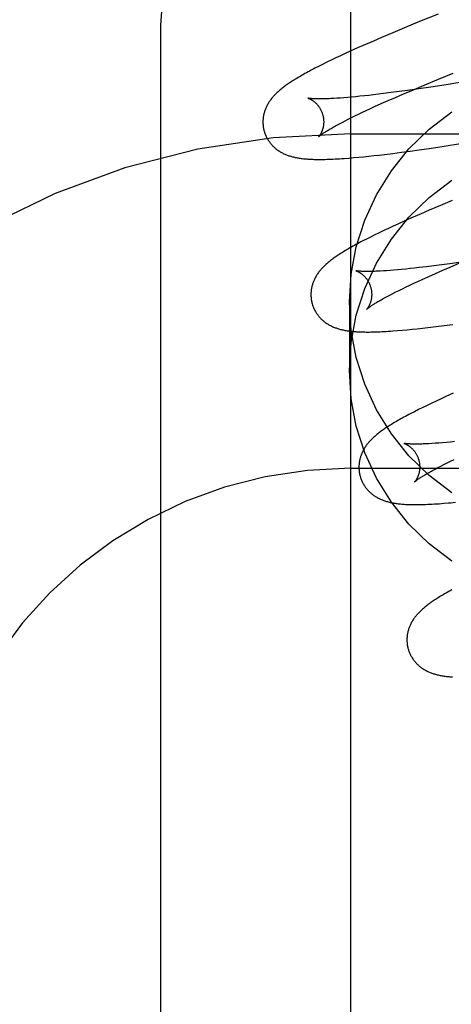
# Model space of a CAD drawing. Header units: inches. Extents: x 0 to 212, y 0 to 138.
# Tile 55 of 100: x 59.796 to 59.938, y 52.587 to 52.911. Entities that reach past the tile are written whole.
import ezdxf

# ---------------------------------------------------------------- set-up
doc = ezdxf.new("R2010")
doc.units = ezdxf.units.IN
doc.header["$LTSCALE"] = 11.6875
doc.header["$MEASUREMENT"] = 0
doc.linetypes.add('HIDDEN', pattern=[0.2, 0.1, -0.1])
doc.layers.add('DEFAULT_2', color=8, linetype='HIDDEN')

msp = doc.modelspace()

# ---------------------------------------------------------------- linework, layer by layer
at = {"layer": 'DEFAULT_2', "color": 8, "linetype": 'HIDDEN'}
for p, q in [((59.90495, 49.51465), (59.90495, 55.01515)), ((59.92752, 52.91075), (59.92257, 52.9087)), ((59.93366, 52.91325), (59.92752, 52.91075)), ((59.84245, 52.16649), (59.84245, 52.90954)), ((59.91874, 52.9071), (59.91503, 52.90552)), ((59.92257, 52.9087), (59.91874, 52.9071)), ((59.91233, 52.90435), (59.90971, 52.90321)), ((59.91503, 52.90552), (59.91233, 52.90435)), ((59.90471, 52.90097), (59.90311, 52.90024)), ((59.90716, 52.90208), (59.90471, 52.90097)), ((59.90971, 52.90321), (59.90716, 52.90208)), ((59.89706, 52.89737), (59.89566, 52.89668)), ((59.89851, 52.89808), (59.89706, 52.89737)), ((59.90002, 52.8988), (59.89851, 52.89808)), ((59.90155, 52.89952), (59.90002, 52.8988)), ((59.90311, 52.90024), (59.90155, 52.89952)), ((59.89434, 52.89602), (59.8931, 52.89538)), ((59.89566, 52.89668), (59.89434, 52.89602)), ((59.92908, 52.88985), (59.93375, 52.89179)), ((59.93375, 52.89179), (59.93861, 52.89378)), ((59.94263, 52.891), (59.9363, 52.89)), ((59.92081, 52.88774), (59.91818, 52.88739)), ((59.92354, 52.88811), (59.92081, 52.88774)), ((59.92206, 52.88688), (59.9255, 52.88834)), ((59.92731, 52.88865), (59.92354, 52.88811)), ((59.9255, 52.88834), (59.92908, 52.88985)), ((59.93122, 52.88923), (59.92731, 52.88865)), ((59.9363, 52.89), (59.93122, 52.88923)), ((59.90149, 52.8856), (59.90037, 52.88552)), ((59.90267, 52.88569), (59.90149, 52.8856)), ((59.9039, 52.88579), (59.90267, 52.88569)), ((59.90519, 52.88591), (59.9039, 52.88579)), ((59.90653, 52.88603), (59.90519, 52.88591)), ((59.90792, 52.88618), (59.90653, 52.88603)), ((59.90937, 52.88633), (59.90792, 52.88618)), ((59.91087, 52.88649), (59.90937, 52.88633)), ((59.9132, 52.88676), (59.91087, 52.88649)), ((59.91564, 52.88706), (59.9132, 52.88676)), ((59.91493, 52.88375), (59.91721, 52.88476)), ((59.91818, 52.88739), (59.91564, 52.88706)), ((59.91721, 52.88476), (59.91959, 52.88581)), ((59.91959, 52.88581), (59.92206, 52.88688)), ((59.90872, 52.8809), (59.91002, 52.8815)), ((59.91002, 52.8815), (59.91136, 52.88213)), ((59.91136, 52.88213), (59.91275, 52.88277)), ((59.91275, 52.88277), (59.91493, 52.88375)), ((59.90207, 52.8776), (59.90304, 52.87811)), ((59.90304, 52.87811), (59.90407, 52.87863)), ((59.90407, 52.87863), (59.90515, 52.87917)), ((59.90515, 52.87917), (59.90629, 52.87973)), ((59.90629, 52.87973), (59.90748, 52.8803)), ((59.90748, 52.8803), (59.90872, 52.8809)), ((59.90115, 52.87712), (59.90207, 52.8776)), ((59.90495, 52.87382), (60.40495, 52.87382)), ((59.92159, 52.86776), (59.92448, 52.86815)), ((59.92448, 52.86815), (59.92744, 52.86856)), ((59.92744, 52.86856), (59.93149, 52.86915)), ((59.93149, 52.86915), (59.93566, 52.86977)), ((59.93566, 52.86977), (59.94101, 52.87059)), ((59.90433, 52.86585), (59.90592, 52.86599)), ((59.90592, 52.86599), (59.90752, 52.86613)), ((59.90752, 52.86613), (59.90914, 52.86629)), ((59.90914, 52.86629), (59.9108, 52.86646)), ((59.9108, 52.86646), (59.91251, 52.86665)), ((59.91251, 52.86665), (59.91426, 52.86685)), ((59.91426, 52.86685), (59.91604, 52.86706)), ((59.91604, 52.86706), (59.91878, 52.8674)), ((59.91878, 52.8674), (59.92159, 52.86776)), ((59.93827, 52.85187), (59.93445, 52.85027)), ((59.93074, 52.84869), (59.92805, 52.84753)), ((59.93445, 52.85027), (59.93074, 52.84869)), ((59.92543, 52.84639), (59.92289, 52.84526)), ((59.92805, 52.84753), (59.92543, 52.84639)), ((59.91729, 52.8427), (59.91577, 52.84199)), ((59.91884, 52.84342), (59.91729, 52.8427)), ((59.92043, 52.84415), (59.91884, 52.84342)), ((59.92289, 52.84526), (59.92043, 52.84415)), ((59.91009, 52.83921), (59.90886, 52.83857)), ((59.91142, 52.83987), (59.91009, 52.83921)), ((59.91281, 52.84056), (59.91142, 52.83987)), ((59.91427, 52.84127), (59.91281, 52.84056)), ((59.91577, 52.84199), (59.91427, 52.84127)), ((59.92163, 52.82918), (59.92032, 52.82906)), ((59.923, 52.82931), (59.92163, 52.82918)), ((59.92442, 52.82946), (59.923, 52.82931)), ((59.92588, 52.82962), (59.92442, 52.82946)), ((59.9274, 52.82979), (59.92588, 52.82962)), ((59.92977, 52.83007), (59.9274, 52.82979)), ((59.93224, 52.83037), (59.92977, 52.83007)), ((59.93481, 52.83071), (59.93224, 52.83037)), ((59.93748, 52.83107), (59.93481, 52.83071)), ((59.93517, 52.82892), (59.93763, 52.82999)), ((59.94117, 52.83158), (59.93748, 52.83107)), ((59.93763, 52.82999), (59.94104, 52.83145)), ((59.91671, 52.82877), (59.91562, 52.8287)), ((59.91785, 52.82885), (59.91671, 52.82877)), ((59.91906, 52.82895), (59.91785, 52.82885)), ((59.92032, 52.82906), (59.91906, 52.82895)), ((59.92699, 52.82526), (59.92837, 52.8259)), ((59.92837, 52.8259), (59.93054, 52.82688)), ((59.93054, 52.82688), (59.9328, 52.82789)), ((59.9328, 52.82789), (59.93517, 52.82892)), ((59.92082, 52.82232), (59.92195, 52.82287)), ((59.92195, 52.82287), (59.92313, 52.82345)), ((59.92313, 52.82345), (59.92437, 52.82404)), ((59.92437, 52.82404), (59.92565, 52.82464)), ((59.92565, 52.82464), (59.92699, 52.82526)), ((59.91686, 52.82029), (59.91776, 52.82076)), ((59.91776, 52.82076), (59.91873, 52.82126)), ((59.91873, 52.82126), (59.91975, 52.82178)), ((59.91975, 52.82178), (59.92082, 52.82232)), ((59.90445, 52.8184), (59.90445, 52.79591)), ((59.92511, 52.80952), (59.92678, 52.80969)), ((59.92678, 52.80969), (59.92848, 52.80988)), ((59.92848, 52.80988), (59.93023, 52.81008)), ((59.93023, 52.81008), (59.93291, 52.8104)), ((59.93291, 52.8104), (59.93568, 52.81075)), ((59.93568, 52.81075), (59.93852, 52.81112)), ((59.92025, 52.80907), (59.92185, 52.80921)), ((59.92185, 52.80921), (59.92347, 52.80936)), ((59.92347, 52.80936), (59.92511, 52.80952)), ((59.93618, 52.78734), (59.93459, 52.78662)), ((59.93864, 52.78845), (59.93618, 52.78734)), ((59.92858, 52.78376), (59.92718, 52.78307)), ((59.93003, 52.78447), (59.92858, 52.78376)), ((59.93153, 52.78518), (59.93003, 52.78447)), ((59.93304, 52.7859), (59.93153, 52.78518)), ((59.93459, 52.78662), (59.93304, 52.7859)), ((59.92586, 52.7824), (59.92462, 52.78176)), ((59.92718, 52.78307), (59.92586, 52.7824)), ((59.93272, 52.77199), (59.93162, 52.77192)), ((59.93388, 52.77208), (59.93272, 52.77199)), ((59.93509, 52.77218), (59.93388, 52.77208)), ((59.93636, 52.77229), (59.93509, 52.77218)), ((59.93768, 52.77241), (59.93636, 52.77229)), ((59.93906, 52.77255), (59.93768, 52.77241)), ((59.93357, 52.76398), (59.93453, 52.76448)), ((59.93453, 52.76448), (59.93555, 52.765)), ((59.93555, 52.765), (59.93663, 52.76554)), ((59.93663, 52.76554), (59.93776, 52.76609)), ((59.93776, 52.76609), (59.93894, 52.76667)), ((59.90495, 52.76382), (60.40495, 52.76382)), ((59.93266, 52.7635), (59.93357, 52.76398)), ((59.93548, 52.75224), (59.93703, 52.75236))]:
    msp.add_line(p, q, dxfattribs=at)
for points in [[(59.84245, 52.90954), (59.84308, 52.91915), (59.84498, 52.92861), (59.84812, 52.93775), (59.85243, 52.94641), (59.85787, 52.95445), (59.86432, 52.96173), (59.87169, 52.96813), (59.87986, 52.97352), (59.88867, 52.97782), (59.89798, 52.98095), (59.90763, 52.98284), (59.91745, 52.98348)], [(59.8931, 52.89538), (59.89251, 52.89507), (59.89193, 52.89477), (59.89138, 52.89447), (59.89084, 52.89418), (59.89033, 52.8939), (59.88983, 52.89362), (59.88934, 52.89335), (59.88888, 52.89309), (59.88843, 52.89283), (59.88799, 52.89257), (59.88757, 52.89232), (59.88716, 52.89208), (59.88676, 52.89184), (59.88638, 52.8916), (59.886, 52.89136), (59.88564, 52.89113), (59.88529, 52.8909), (59.88494, 52.89068), (59.88461, 52.89046), (59.88429, 52.89023), (59.88397, 52.89001), (59.88366, 52.8898), (59.88336, 52.88958), (59.88307, 52.88936), (59.88279, 52.88915), (59.88251, 52.88894), (59.88224, 52.88872), (59.88197, 52.88851), (59.88171, 52.88829), (59.88146, 52.88808)], [(59.88146, 52.88808), (59.88121, 52.88786), (59.88097, 52.88765), (59.88073, 52.88743), (59.8805, 52.88721), (59.88027, 52.88699), (59.88005, 52.88677), (59.87984, 52.88655), (59.87963, 52.88632), (59.87942, 52.8861), (59.87923, 52.88587), (59.87903, 52.88564), (59.87885, 52.88541), (59.87866, 52.88517), (59.87849, 52.88494), (59.87832, 52.8847), (59.87816, 52.88447), (59.878, 52.88422), (59.87784, 52.88398), (59.8777, 52.88374), (59.87756, 52.88349), (59.87742, 52.88324), (59.87729, 52.88299), (59.87717, 52.88274), (59.87705, 52.88249), (59.87694, 52.88224), (59.87684, 52.88199), (59.87674, 52.88173), (59.87665, 52.88148), (59.87657, 52.88122), (59.87649, 52.88096), (59.87641, 52.8807), (59.87635, 52.88044), (59.87628, 52.88018), (59.87623, 52.87991), (59.87618, 52.87964), (59.87613, 52.87937), (59.8761, 52.8791), (59.87607, 52.87883), (59.87604, 52.87855), (59.87602, 52.87828), (59.87601, 52.878), (59.87601, 52.87772), (59.87601, 52.87744), (59.87602, 52.87717), (59.87604, 52.87689), (59.87606, 52.87661), (59.87609, 52.87633), (59.87613, 52.87605), (59.87618, 52.87578), (59.87623, 52.8755), (59.87629, 52.87523), (59.87635, 52.87495), (59.87642, 52.87472)], [(59.89085, 52.88554), (59.89083, 52.88555), (59.89082, 52.88555), (59.89083, 52.88555), (59.89084, 52.88554), (59.89086, 52.88554), (59.89089, 52.88553), (59.89093, 52.88552), (59.89097, 52.8855), (59.89102, 52.88549), (59.89108, 52.88547), (59.89114, 52.88544), (59.89121, 52.88542), (59.89128, 52.88539), (59.89136, 52.88535), (59.89144, 52.88531), (59.89152, 52.88527), (59.89161, 52.88523), (59.89171, 52.88518), (59.8918, 52.88513), (59.8919, 52.88507), (59.89201, 52.88501), (59.89212, 52.88495), (59.89223, 52.88488), (59.89234, 52.8848), (59.89245, 52.88472), (59.89257, 52.88464), (59.89269, 52.88455), (59.89281, 52.88445), (59.89294, 52.88435), (59.89307, 52.88425), (59.89319, 52.88414), (59.89332, 52.88402), (59.89345, 52.88389), (59.89358, 52.88376), (59.89371, 52.88362), (59.89385, 52.88348), (59.89398, 52.88332), (59.89411, 52.88316), (59.89424, 52.883), (59.89437, 52.88282), (59.89449, 52.88264), (59.89462, 52.88246), (59.89474, 52.88226), (59.89486, 52.88207), (59.89497, 52.88186), (59.89508, 52.88165), (59.89518, 52.88143), (59.89528, 52.88121), (59.89538, 52.88099), (59.89547, 52.88076), (59.89555, 52.88052), (59.89562, 52.88029), (59.89568, 52.88008)], [(59.90037, 52.88552), (59.89932, 52.88546), (59.89881, 52.88543), (59.89832, 52.88541), (59.89784, 52.88539), (59.89738, 52.88537), (59.89694, 52.88535), (59.89651, 52.88534), (59.8961, 52.88533), (59.8957, 52.88532), (59.89532, 52.88531), (59.89496, 52.88531), (59.89461, 52.88531), (59.89428, 52.88531), (59.89397, 52.88532), (59.89367, 52.88532), (59.89338, 52.88533), (59.89312, 52.88534), (59.89287, 52.88535), (59.89263, 52.88536), (59.89241, 52.88537), (59.89221, 52.88538), (59.89202, 52.8854), (59.89185, 52.88541), (59.89169, 52.88543), (59.89155, 52.88544), (59.89142, 52.88546), (59.89131, 52.88547), (59.8912, 52.88548), (59.89112, 52.8855), (59.89104, 52.88551), (59.89098, 52.88552), (59.89092, 52.88553), (59.89088, 52.88554), (59.89085, 52.88554), (59.89085, 52.88554)], [(59.90445, 52.8184), (59.90503, 52.82764), (59.90671, 52.83662), (59.90952, 52.8454), (59.91338, 52.85379), (59.91826, 52.86166), (59.92406, 52.8689), (59.93073, 52.8754), (59.93814, 52.88107)], [(59.89568, 52.88008), (59.89574, 52.87987), (59.8958, 52.87963), (59.89585, 52.87938), (59.89589, 52.87914), (59.89593, 52.8789), (59.89596, 52.87866), (59.89598, 52.87842), (59.89599, 52.87818), (59.896, 52.87795), (59.896, 52.87772), (59.896, 52.87749), (59.89599, 52.87726), (59.89597, 52.87704), (59.89595, 52.87683), (59.89593, 52.87662), (59.8959, 52.87642), (59.89586, 52.87622), (59.89583, 52.87603), (59.89578, 52.87584), (59.89574, 52.87566), (59.89569, 52.87548), (59.89564, 52.87532), (59.89559, 52.87515), (59.89554, 52.875), (59.89548, 52.87485), (59.89543, 52.8747), (59.89537, 52.87456), (59.89531, 52.87443), (59.89526, 52.8743), (59.8952, 52.87418), (59.89514, 52.87406), (59.89508, 52.87395), (59.89502, 52.87385), (59.89497, 52.87375), (59.89491, 52.87365), (59.89485, 52.87356), (59.8948, 52.87348), (59.89475, 52.8734), (59.8947, 52.87333), (59.89465, 52.87326), (59.8946, 52.8732), (59.89456, 52.87314), (59.89452, 52.87309), (59.89448, 52.87304), (59.89445, 52.873), (59.89442, 52.87296), (59.89439, 52.87294), (59.89437, 52.87291), (59.89436, 52.8729), (59.89435, 52.87289), (59.89434, 52.87288)], [(59.87642, 52.87472), (59.87648, 52.87449), (59.87657, 52.87423), (59.87666, 52.87396), (59.87675, 52.8737), (59.87686, 52.87344), (59.87697, 52.87318), (59.87709, 52.87293), (59.87721, 52.87268), (59.87734, 52.87243), (59.87747, 52.87218), (59.87761, 52.87195), (59.87776, 52.87171), (59.87791, 52.87148), (59.87807, 52.87125), (59.87823, 52.87103), (59.8784, 52.87081), (59.87857, 52.8706), (59.87875, 52.87039), (59.87893, 52.87018), (59.87911, 52.86998), (59.8793, 52.86979), (59.8795, 52.8696), (59.8797, 52.86941), (59.8799, 52.86923), (59.8801, 52.86906), (59.88031, 52.86889), (59.88052, 52.86872), (59.88074, 52.86856), (59.88096, 52.8684), (59.88119, 52.86825), (59.88143, 52.8681), (59.88167, 52.86795), (59.88191, 52.8678), (59.88216, 52.86767), (59.88241, 52.86753), (59.88267, 52.8674), (59.88293, 52.86728), (59.88319, 52.86716), (59.88346, 52.86704), (59.88373, 52.86693), (59.884, 52.86683), (59.88428, 52.86672), (59.88457, 52.86663), (59.88485, 52.86653), (59.88515, 52.86645), (59.88544, 52.86636), (59.88574, 52.86628), (59.88604, 52.86621), (59.88635, 52.86613), (59.88666, 52.86607), (59.88697, 52.866), (59.88729, 52.86594), (59.88761, 52.86589), (59.88794, 52.86583), (59.88827, 52.86578), (59.88861, 52.86574), (59.88896, 52.86569), (59.88931, 52.86565), (59.88967, 52.86561), (59.89004, 52.86558), (59.89042, 52.86555), (59.8908, 52.86552), (59.8912, 52.8655), (59.89161, 52.86547), (59.89203, 52.86545), (59.89246, 52.86544), (59.89291, 52.86542), (59.89337, 52.86541), (59.89384, 52.86541), (59.89434, 52.8654), (59.89485, 52.8654), (59.89538, 52.86541), (59.89593, 52.86541), (59.8965, 52.86542), (59.8971, 52.86544), (59.89772, 52.86546), (59.89836, 52.86548), (59.89904, 52.86551), (59.89974, 52.86555), (59.90047, 52.86559), (59.90122, 52.86563), (59.90198, 52.86568), (59.90276, 52.86573), (59.90433, 52.86585)], [(59.89434, 52.87288), (59.89435, 52.87289), (59.89437, 52.87291), (59.89439, 52.87293), (59.89442, 52.87296), (59.89446, 52.87299), (59.89451, 52.87303), (59.89457, 52.87308), (59.89464, 52.87314), (59.89472, 52.87321), (59.89481, 52.87328), (59.89492, 52.87336), (59.89503, 52.87344), (59.89516, 52.87354), (59.8953, 52.87364), (59.89546, 52.87375), (59.89562, 52.87386), (59.89581, 52.87399), (59.896, 52.87412), (59.89621, 52.87426), (59.89644, 52.8744), (59.89668, 52.87456), (59.89693, 52.87472), (59.8972, 52.87488), (59.89749, 52.87506), (59.89779, 52.87523), (59.8981, 52.87542), (59.89843, 52.87561), (59.89877, 52.87581), (59.89913, 52.87602), (59.89951, 52.87623), (59.8999, 52.87644), (59.9003, 52.87666), (59.90072, 52.87689), (59.90115, 52.87712)], [(59.90445, 52.79591), (59.90503, 52.80515), (59.90671, 52.81413), (59.90952, 52.82291), (59.91338, 52.8313), (59.91826, 52.83916), (59.92406, 52.84641), (59.93073, 52.8529), (59.93814, 52.85858)], [(59.90886, 52.83857), (59.90827, 52.83826), (59.9077, 52.83796), (59.90714, 52.83766), (59.90661, 52.83738), (59.9061, 52.83709), (59.9056, 52.83682), (59.90511, 52.83655), (59.90465, 52.83628), (59.9042, 52.83602), (59.90376, 52.83577), (59.90334, 52.83552), (59.90293, 52.83527), (59.90253, 52.83503), (59.90215, 52.8348), (59.90178, 52.83456), (59.90141, 52.83433), (59.90106, 52.8341), (59.90072, 52.83388), (59.90039, 52.83365), (59.90006, 52.83343), (59.89975, 52.83321), (59.89944, 52.833), (59.89914, 52.83278), (59.89885, 52.83256), (59.89856, 52.83235), (59.89829, 52.83214), (59.89801, 52.83192), (59.89775, 52.83171), (59.89749, 52.83149), (59.89724, 52.83128)], [(59.89724, 52.83128), (59.89699, 52.83106), (59.89675, 52.83085), (59.89651, 52.83063), (59.89628, 52.83041), (59.89605, 52.83019), (59.89583, 52.82997), (59.89562, 52.82975), (59.89541, 52.82952), (59.89521, 52.8293), (59.89501, 52.82907), (59.89482, 52.82884), (59.89463, 52.82861), (59.89445, 52.82838), (59.89427, 52.82814), (59.89411, 52.82791), (59.89394, 52.82767), (59.89378, 52.82743), (59.89363, 52.82718), (59.89348, 52.82694), (59.89334, 52.82669), (59.89321, 52.82644), (59.89308, 52.82619), (59.89296, 52.82594), (59.89284, 52.82569), (59.89273, 52.82544), (59.89263, 52.82519), (59.89253, 52.82494), (59.89244, 52.82468), (59.89236, 52.82443), (59.89228, 52.82417), (59.8922, 52.82391), (59.89214, 52.82365), (59.89207, 52.82338), (59.89202, 52.82312), (59.89197, 52.82285), (59.89192, 52.82258), (59.89189, 52.82231), (59.89186, 52.82203), (59.89183, 52.82176), (59.89182, 52.82148), (59.8918, 52.82121), (59.8918, 52.82093), (59.8918, 52.82065), (59.89181, 52.82037), (59.89183, 52.82009), (59.89185, 52.81982), (59.89189, 52.81954), (59.89192, 52.81926), (59.89197, 52.81898), (59.89202, 52.81871), (59.89208, 52.81844), (59.89214, 52.81816), (59.89221, 52.81793)], [(59.90664, 52.82875), (59.90662, 52.82876), (59.90661, 52.82876), (59.90662, 52.82876), (59.90663, 52.82875), (59.90665, 52.82875), (59.90668, 52.82874), (59.90672, 52.82873), (59.90676, 52.82871), (59.90681, 52.82869), (59.90687, 52.82867), (59.90693, 52.82865), (59.907, 52.82862), (59.90707, 52.82859), (59.90715, 52.82856), (59.90723, 52.82852), (59.90731, 52.82848), (59.9074, 52.82844), (59.9075, 52.82839), (59.9076, 52.82834), (59.9077, 52.82828), (59.9078, 52.82822), (59.90791, 52.82815), (59.90802, 52.82809), (59.90813, 52.82801), (59.90825, 52.82793), (59.90836, 52.82785), (59.90848, 52.82776), (59.90861, 52.82766), (59.90873, 52.82756), (59.90886, 52.82746), (59.90899, 52.82734), (59.90911, 52.82722), (59.90924, 52.8271), (59.90938, 52.82697), (59.90951, 52.82683), (59.90964, 52.82668), (59.90977, 52.82653), (59.9099, 52.82637), (59.91003, 52.82621), (59.91016, 52.82603), (59.91029, 52.82585), (59.91041, 52.82567), (59.91053, 52.82547), (59.91065, 52.82527), (59.91076, 52.82507), (59.91087, 52.82486), (59.91098, 52.82464), (59.91107, 52.82442), (59.91117, 52.82419), (59.91126, 52.82396), (59.91134, 52.82373), (59.91142, 52.82349), (59.91148, 52.82329)], [(59.91562, 52.8287), (59.91459, 52.82864), (59.9141, 52.82862), (59.91363, 52.82859), (59.91317, 52.82858), (59.91273, 52.82856), (59.9123, 52.82855), (59.91189, 52.82854), (59.91149, 52.82853), (59.91111, 52.82852), (59.91075, 52.82852), (59.9104, 52.82852), (59.91007, 52.82852), (59.90975, 52.82852), (59.90945, 52.82853), (59.90917, 52.82854), (59.9089, 52.82855), (59.90865, 52.82856), (59.90842, 52.82857), (59.9082, 52.82858), (59.908, 52.82859), (59.90781, 52.82861), (59.90764, 52.82862), (59.90748, 52.82864), (59.90734, 52.82865), (59.90721, 52.82866), (59.9071, 52.82868), (59.907, 52.82869), (59.90691, 52.82871), (59.90683, 52.82872), (59.90677, 52.82873), (59.90671, 52.82874), (59.90667, 52.82875), (59.90664, 52.82875), (59.90664, 52.82875)], [(59.91148, 52.82329), (59.91153, 52.82308), (59.91159, 52.82284), (59.91164, 52.82259), (59.91168, 52.82235), (59.91172, 52.82211), (59.91175, 52.82187), (59.91177, 52.82163), (59.91178, 52.82139), (59.91179, 52.82116), (59.91179, 52.82093), (59.91179, 52.8207), (59.91178, 52.82048), (59.91176, 52.82026), (59.91174, 52.82004), (59.91172, 52.81984), (59.91169, 52.81963), (59.91166, 52.81943), (59.91162, 52.81924), (59.91158, 52.81906), (59.91153, 52.81888), (59.91149, 52.8187), (59.91144, 52.81853), (59.91139, 52.81837), (59.91133, 52.81821), (59.91128, 52.81806), (59.91122, 52.81792), (59.91117, 52.81778), (59.91111, 52.81765), (59.91105, 52.81752), (59.91099, 52.8174), (59.91093, 52.81728), (59.91088, 52.81717), (59.91082, 52.81706), (59.91076, 52.81696), (59.9107, 52.81687), (59.91065, 52.81678), (59.9106, 52.81669), (59.91054, 52.81662), (59.91049, 52.81654), (59.91044, 52.81647), (59.9104, 52.81641), (59.91035, 52.81635), (59.91031, 52.8163), (59.91028, 52.81625), (59.91024, 52.81621), (59.91021, 52.81618), (59.91019, 52.81615), (59.91016, 52.81612), (59.91015, 52.81611), (59.91014, 52.8161), (59.91013, 52.81609)], [(59.91013, 52.81609), (59.91014, 52.8161), (59.91016, 52.81611), (59.91018, 52.81613), (59.91021, 52.81616), (59.91025, 52.81619), (59.9103, 52.81624), (59.91035, 52.81629), (59.91042, 52.81634), (59.9105, 52.8164), (59.91059, 52.81648), (59.91069, 52.81655), (59.91081, 52.81664), (59.91093, 52.81673), (59.91107, 52.81683), (59.91122, 52.81694), (59.91139, 52.81705), (59.91157, 52.81718), (59.91176, 52.81731), (59.91197, 52.81744), (59.91219, 52.81759), (59.91243, 52.81774), (59.91268, 52.8179), (59.91295, 52.81806), (59.91323, 52.81823), (59.91352, 52.81841), (59.91383, 52.8186), (59.91416, 52.81879), (59.9145, 52.81898), (59.91486, 52.81919), (59.91523, 52.81939), (59.91561, 52.81961), (59.91601, 52.81983), (59.91643, 52.82005), (59.91686, 52.82029)], [(59.89221, 52.81793), (59.89227, 52.8177), (59.89236, 52.81744), (59.89245, 52.81717), (59.89255, 52.81691), (59.89265, 52.81665), (59.89276, 52.81639), (59.89288, 52.81614), (59.893, 52.81589), (59.89313, 52.81564), (59.89326, 52.8154), (59.8934, 52.81516), (59.89355, 52.81492), (59.8937, 52.81469), (59.89386, 52.81446), (59.89402, 52.81424), (59.89419, 52.81402), (59.89436, 52.81381), (59.89454, 52.8136), (59.89472, 52.8134), (59.8949, 52.8132), (59.89509, 52.813), (59.89528, 52.81281), (59.89548, 52.81263), (59.89568, 52.81245), (59.89589, 52.81227), (59.8961, 52.8121), (59.89631, 52.81194), (59.89653, 52.81177), (59.89675, 52.81162), (59.89698, 52.81146), (59.89721, 52.81131), (59.89745, 52.81116), (59.89769, 52.81102), (59.89794, 52.81088), (59.89819, 52.81075), (59.89845, 52.81062), (59.89871, 52.81049), (59.89897, 52.81037), (59.89924, 52.81026), (59.89951, 52.81015), (59.89978, 52.81004), (59.90006, 52.80994), (59.90034, 52.80984), (59.90063, 52.80975), (59.90092, 52.80966), (59.90121, 52.80957), (59.90151, 52.80949), (59.90182, 52.80942), (59.90212, 52.80935), (59.90243, 52.80928), (59.90274, 52.80921), (59.90306, 52.80915), (59.90339, 52.8091), (59.90371, 52.80904), (59.90404, 52.80899), (59.90438, 52.80895), (59.90472, 52.8089), (59.90507, 52.80886), (59.90543, 52.80883), (59.90579, 52.80879), (59.90616, 52.80876), (59.90654, 52.80873), (59.90693, 52.80871), (59.90734, 52.80869), (59.90775, 52.80867), (59.90817, 52.80865), (59.90861, 52.80863), (59.90906, 52.80862), (59.90952, 52.80862), (59.91, 52.80861), (59.9105, 52.80861), (59.91101, 52.80861), (59.91154, 52.80862), (59.91209, 52.80863), (59.91266, 52.80864), (59.91324, 52.80866), (59.91385, 52.80868), (59.91448, 52.80871), (59.91513, 52.80874), (59.9158, 52.80877), (59.91649, 52.80881), (59.9172, 52.80885), (59.91794, 52.8089), (59.91869, 52.80895), (59.92025, 52.80907)], [(59.93814, 52.75573), (59.93073, 52.7614), (59.92406, 52.7679), (59.91826, 52.77514), (59.91338, 52.78301), (59.90952, 52.7914), (59.90671, 52.80017), (59.90503, 52.80915), (59.90445, 52.8184)], [(59.93814, 52.73323), (59.93073, 52.73891), (59.92406, 52.74541), (59.91826, 52.75265), (59.91338, 52.76052), (59.90952, 52.7689), (59.90671, 52.77768), (59.90503, 52.78666), (59.90445, 52.79591)], [(59.92462, 52.78176), (59.92403, 52.78146), (59.92346, 52.78115), (59.92291, 52.78086), (59.92238, 52.78057), (59.92186, 52.78029), (59.92136, 52.78001), (59.92088, 52.77974), (59.92042, 52.77948), (59.91997, 52.77922), (59.91953, 52.77897), (59.91911, 52.77872), (59.9187, 52.77847), (59.91831, 52.77823), (59.91792, 52.77799), (59.91755, 52.77776), (59.91719, 52.77753), (59.91683, 52.7773), (59.91649, 52.77707), (59.91616, 52.77685), (59.91584, 52.77663), (59.91552, 52.77641), (59.91522, 52.77619), (59.91492, 52.77598), (59.91463, 52.77576), (59.91434, 52.77555), (59.91406, 52.77533), (59.91379, 52.77512), (59.91353, 52.77491), (59.91327, 52.77469), (59.91302, 52.77448)], [(59.91302, 52.77448), (59.91277, 52.77426), (59.91253, 52.77405), (59.91229, 52.77383), (59.91206, 52.77361), (59.91184, 52.77339), (59.91162, 52.77317), (59.9114, 52.77295), (59.91119, 52.77272), (59.91099, 52.7725), (59.91079, 52.77227), (59.9106, 52.77204), (59.91042, 52.77181), (59.91023, 52.77158), (59.91006, 52.77134), (59.90989, 52.77111), (59.90973, 52.77087), (59.90957, 52.77063), (59.90942, 52.77039), (59.90927, 52.77014), (59.90913, 52.76989), (59.90899, 52.76964), (59.90887, 52.76939), (59.90874, 52.76914), (59.90863, 52.76889), (59.90852, 52.76864), (59.90842, 52.76839), (59.90832, 52.76814), (59.90823, 52.76789), (59.90815, 52.76763), (59.90807, 52.76737), (59.90799, 52.76711), (59.90792, 52.76685), (59.90786, 52.76659), (59.90781, 52.76632), (59.90776, 52.76605), (59.90771, 52.76578), (59.90768, 52.76551), (59.90765, 52.76524), (59.90762, 52.76496), (59.90761, 52.76469), (59.9076, 52.76441), (59.90759, 52.76414), (59.90759, 52.76386), (59.9076, 52.76358), (59.90762, 52.7633), (59.90765, 52.76302), (59.90768, 52.76275), (59.90771, 52.76247), (59.90776, 52.76219), (59.90781, 52.76192), (59.90787, 52.76164), (59.90794, 52.76137), (59.908, 52.76114)], [(59.92242, 52.77196), (59.92241, 52.77196), (59.9224, 52.77197), (59.92241, 52.77197), (59.92242, 52.77196), (59.92245, 52.77195), (59.92248, 52.77195), (59.92251, 52.77193), (59.92256, 52.77192), (59.92261, 52.7719), (59.92266, 52.77188), (59.92273, 52.77186), (59.92279, 52.77183), (59.92287, 52.7718), (59.92294, 52.77177), (59.92302, 52.77173), (59.92311, 52.77169), (59.9232, 52.77164), (59.92329, 52.7716), (59.92339, 52.77154), (59.92349, 52.77149), (59.9236, 52.77143), (59.9237, 52.77136), (59.92381, 52.77129), (59.92393, 52.77122), (59.92404, 52.77114), (59.92416, 52.77105), (59.92428, 52.77096), (59.9244, 52.77087), (59.92453, 52.77077), (59.92465, 52.77066), (59.92478, 52.77055), (59.92491, 52.77043), (59.92504, 52.7703), (59.92517, 52.77017), (59.9253, 52.77003), (59.92543, 52.76989), (59.92556, 52.76974), (59.92569, 52.76958), (59.92582, 52.76941), (59.92595, 52.76924), (59.92608, 52.76906), (59.9262, 52.76887), (59.92632, 52.76868), (59.92644, 52.76848), (59.92655, 52.76827), (59.92666, 52.76806), (59.92677, 52.76785), (59.92687, 52.76763), (59.92696, 52.7674), (59.92705, 52.76717), (59.92713, 52.76694), (59.92721, 52.7667), (59.92727, 52.7665)], [(59.93162, 52.77192), (59.93058, 52.77186), (59.93009, 52.77183), (59.92961, 52.77181), (59.92914, 52.77179), (59.9287, 52.77177), (59.92826, 52.77176), (59.92784, 52.77175), (59.92744, 52.77174), (59.92706, 52.77173), (59.92668, 52.77173), (59.92633, 52.77173), (59.92599, 52.77173), (59.92567, 52.77173), (59.92537, 52.77174), (59.92509, 52.77174), (59.92482, 52.77175), (59.92457, 52.77176), (59.92434, 52.77177), (59.92413, 52.77178), (59.92393, 52.77179), (59.92375, 52.77181), (59.92358, 52.77182), (59.92342, 52.77183), (59.92328, 52.77184), (59.92315, 52.77186), (59.92303, 52.77187), (59.92292, 52.77188), (59.92282, 52.7719), (59.92274, 52.77191), (59.92266, 52.77192), (59.9226, 52.77193), (59.92254, 52.77194), (59.92249, 52.77195), (59.92246, 52.77196), (59.92243, 52.77196), (59.92242, 52.77196)], [(59.92727, 52.7665), (59.92732, 52.76629), (59.92738, 52.76604), (59.92743, 52.7658), (59.92747, 52.76556), (59.92751, 52.76532), (59.92754, 52.76508), (59.92756, 52.76484), (59.92757, 52.7646), (59.92758, 52.76437), (59.92758, 52.76414), (59.92758, 52.76391), (59.92757, 52.76369), (59.92756, 52.76347), (59.92753, 52.76325), (59.92751, 52.76304), (59.92748, 52.76284), (59.92745, 52.76264), (59.92741, 52.76245), (59.92737, 52.76226), (59.92732, 52.76208), (59.92728, 52.76191), (59.92723, 52.76174), (59.92718, 52.76158), (59.92712, 52.76142), (59.92707, 52.76127), (59.92701, 52.76113), (59.92696, 52.76099), (59.9269, 52.76085), (59.92684, 52.76073), (59.92678, 52.76061), (59.92672, 52.76049), (59.92667, 52.76038), (59.92661, 52.76027), (59.92655, 52.76017), (59.92649, 52.76008), (59.92644, 52.75999), (59.92639, 52.7599), (59.92633, 52.75982), (59.92628, 52.75975), (59.92623, 52.75968), (59.92619, 52.75962), (59.92614, 52.75956), (59.9261, 52.75951), (59.92607, 52.75946), (59.92603, 52.75942), (59.926, 52.75939), (59.92598, 52.75936), (59.92595, 52.75933), (59.92594, 52.75932), (59.92593, 52.7593), (59.92592, 52.7593)], [(59.908, 52.76114), (59.90806, 52.76091), (59.90815, 52.76065), (59.90824, 52.76038), (59.90833, 52.76012), (59.90844, 52.75986), (59.90855, 52.7596), (59.90866, 52.75935), (59.90879, 52.7591), (59.90892, 52.75886), (59.90905, 52.75861), (59.90919, 52.75837), (59.90934, 52.75814), (59.90949, 52.75791), (59.90964, 52.75768), (59.9098, 52.75746), (59.90997, 52.75724), (59.91014, 52.75703), (59.91032, 52.75682), (59.9105, 52.75662), (59.91068, 52.75642), (59.91087, 52.75622), (59.91106, 52.75603), (59.91126, 52.75585), (59.91146, 52.75567), (59.91166, 52.7555), (59.91187, 52.75532), (59.91208, 52.75516), (59.9123, 52.755), (59.91252, 52.75484), (59.91275, 52.75468), (59.91298, 52.75453), (59.91322, 52.75439), (59.91346, 52.75424), (59.9137, 52.7541), (59.91396, 52.75397), (59.91421, 52.75384), (59.91447, 52.75371), (59.91473, 52.75359), (59.915, 52.75348), (59.91527, 52.75337), (59.91554, 52.75326), (59.91582, 52.75316), (59.9161, 52.75306), (59.91638, 52.75297), (59.91667, 52.75288), (59.91696, 52.7528), (59.91726, 52.75271), (59.91756, 52.75264), (59.91787, 52.75256), (59.91818, 52.7525), (59.9185, 52.75243), (59.91882, 52.75237), (59.91915, 52.75231), (59.91949, 52.75225), (59.91983, 52.7522), (59.92018, 52.75216), (59.92054, 52.75211), (59.92091, 52.75207), (59.92129, 52.75203), (59.92169, 52.75199), (59.9221, 52.75196), (59.92252, 52.75193), (59.92296, 52.7519), (59.92341, 52.75188), (59.92387, 52.75186), (59.92435, 52.75184), (59.92485, 52.75183), (59.92536, 52.75182), (59.92588, 52.75182), (59.92643, 52.75182), (59.927, 52.75182), (59.92759, 52.75183), (59.92821, 52.75184), (59.92885, 52.75186), (59.92952, 52.75188), (59.93021, 52.75191), (59.93092, 52.75194), (59.93166, 52.75198), (59.93241, 52.75202), (59.93317, 52.75207), (59.93393, 52.75212), (59.93548, 52.75224)], [(59.92592, 52.7593), (59.92593, 52.75931), (59.92595, 52.75932), (59.92597, 52.75934), (59.926, 52.75937), (59.92604, 52.7594), (59.92609, 52.75945), (59.92615, 52.7595), (59.92622, 52.75955), (59.92629, 52.75962), (59.92638, 52.75969), (59.92649, 52.75976), (59.9266, 52.75985), (59.92673, 52.75994), (59.92687, 52.76004), (59.92702, 52.76015), (59.92718, 52.76027), (59.92736, 52.76039), (59.92756, 52.76052), (59.92776, 52.76066), (59.92799, 52.7608), (59.92822, 52.76095), (59.92848, 52.76111), (59.92874, 52.76128), (59.92903, 52.76145), (59.92932, 52.76163), (59.92963, 52.76181), (59.92996, 52.762), (59.9303, 52.7622), (59.93066, 52.7624), (59.93103, 52.76261), (59.93142, 52.76282), (59.93182, 52.76304), (59.93223, 52.76327), (59.93266, 52.7635)], [(59.93703, 52.75236), (59.93781, 52.75243), (59.93941, 52.75258)], [(59.93812, 52.72376), (59.93761, 52.72347), (59.93711, 52.7232), (59.93663, 52.72293), (59.93617, 52.72266), (59.93572, 52.72241), (59.93528, 52.72215), (59.93486, 52.7219), (59.93446, 52.72166), (59.93406, 52.72142), (59.93368, 52.72118), (59.93331, 52.72095), (59.93295, 52.72072), (59.9326, 52.72049), (59.93226, 52.72026), (59.93192, 52.72004), (59.9316, 52.71982), (59.93129, 52.7196), (59.93098, 52.71939), (59.93068, 52.71917), (59.93039, 52.71896), (59.93011, 52.71874), (59.92983, 52.71853), (59.92956, 52.71831), (59.9293, 52.7181), (59.92904, 52.71789), (59.92879, 52.71767)], [(59.92879, 52.71767), (59.92854, 52.71746), (59.9283, 52.71724), (59.92807, 52.71703), (59.92784, 52.71681), (59.92761, 52.71659), (59.92739, 52.71637), (59.92718, 52.71614), (59.92697, 52.71592), (59.92677, 52.71569), (59.92657, 52.71547), (59.92638, 52.71524), (59.9262, 52.71501), (59.92602, 52.71477), (59.92584, 52.71454), (59.92567, 52.7143), (59.92551, 52.71407), (59.92535, 52.71383), (59.9252, 52.71358), (59.92505, 52.71334), (59.92491, 52.71309), (59.92478, 52.71284), (59.92465, 52.71259), (59.92453, 52.71234), (59.92442, 52.71209), (59.92431, 52.71184), (59.92421, 52.71159), (59.92411, 52.71134), (59.92402, 52.71109), (59.92393, 52.71083), (59.92385, 52.71057), (59.92378, 52.71031), (59.92371, 52.71005), (59.92365, 52.70979), (59.9236, 52.70952), (59.92355, 52.70926), (59.9235, 52.70899), (59.92347, 52.70871), (59.92344, 52.70844), (59.92341, 52.70817), (59.9234, 52.70789), (59.92339, 52.70762), (59.92338, 52.70734), (59.92339, 52.70706), (59.9234, 52.70679), (59.92341, 52.70651), (59.92344, 52.70623), (59.92347, 52.70595), (59.92351, 52.70568), (59.92355, 52.7054), (59.9236, 52.70513), (59.92366, 52.70485), (59.92373, 52.70458), (59.92379, 52.70435)], [(59.92379, 52.70435), (59.92385, 52.70412), (59.92394, 52.70385), (59.92403, 52.70359), (59.92413, 52.70333), (59.92423, 52.70307), (59.92434, 52.70281), (59.92446, 52.70256), (59.92458, 52.70231), (59.92471, 52.70206), (59.92484, 52.70182), (59.92498, 52.70158), (59.92513, 52.70135), (59.92528, 52.70112), (59.92543, 52.70089), (59.9256, 52.70067), (59.92576, 52.70045), (59.92593, 52.70024), (59.92611, 52.70003), (59.92629, 52.69982), (59.92647, 52.69963), (59.92666, 52.69943), (59.92685, 52.69924), (59.92705, 52.69906), (59.92725, 52.69888), (59.92745, 52.6987), (59.92766, 52.69853), (59.92787, 52.69837), (59.92809, 52.6982), (59.92831, 52.69805), (59.92854, 52.69789), (59.92877, 52.69774), (59.92901, 52.69759), (59.92925, 52.69745), (59.9295, 52.69731), (59.92975, 52.69718), (59.93, 52.69705), (59.93026, 52.69692), (59.93052, 52.6968), (59.93079, 52.69669), (59.93106, 52.69658), (59.93133, 52.69647), (59.93161, 52.69637), (59.93189, 52.69627), (59.93217, 52.69618), (59.93246, 52.69609), (59.93276, 52.696), (59.93306, 52.69592), (59.93336, 52.69585), (59.93367, 52.69577), (59.93398, 52.6957), (59.9343, 52.69564), (59.93463, 52.69557), (59.93496, 52.69552), (59.9353, 52.69546), (59.93565, 52.69541), (59.93601, 52.69536), (59.93638, 52.69531), (59.93676, 52.69527), (59.93715, 52.69523), (59.93754, 52.6952), (59.93795, 52.69516), (59.93837, 52.69513)]]:
    msp.add_lwpolyline(points, dxfattribs=at)
for radius in [0.25, 0.14]:
    msp.add_arc((59.90495, 52.62382), radius, 90, 270, dxfattribs=at)

doc.saveas('drawing.dxf')
